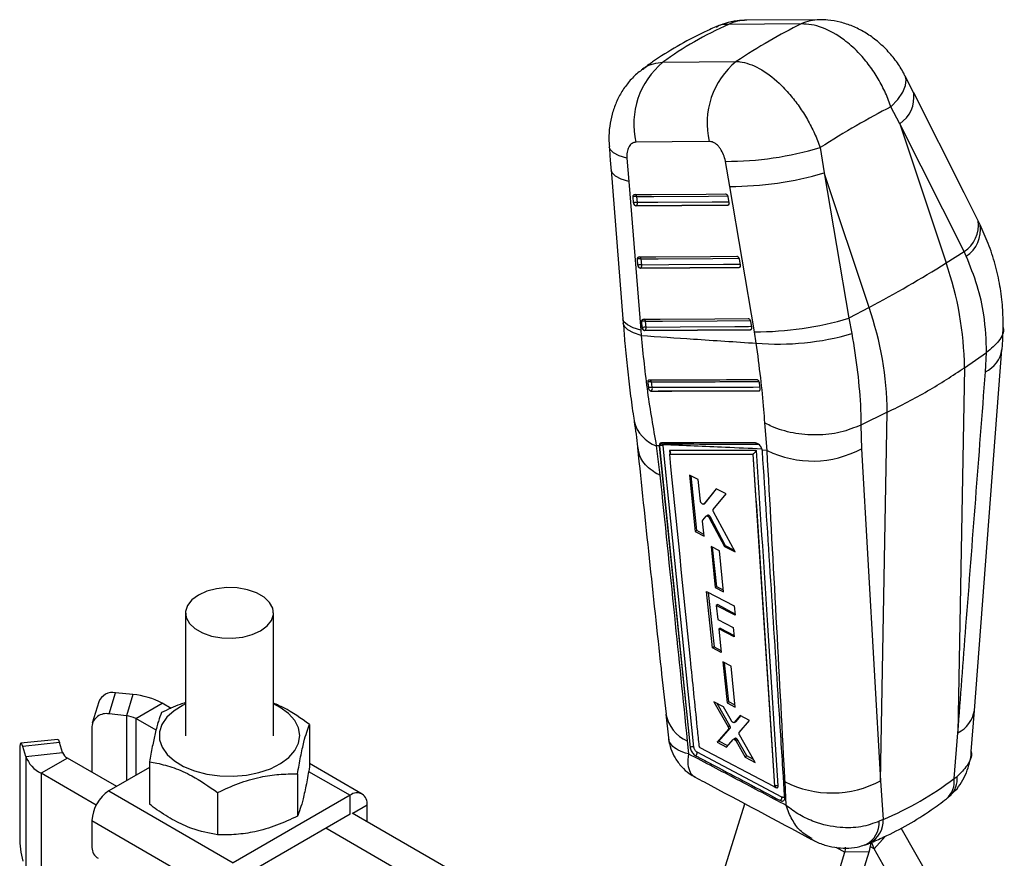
# Model space of a CAD drawing. Extents: x -800 to 11680, y 37 to 1082.
# Tile 16 of 17: x 386 to 498, y 236 to 332. Entities that reach past the tile are written whole.
import ezdxf

# ---------------------------------------------------------------- set-up
doc = ezdxf.new("R2010")
doc.units = 0
doc.layers.get('0').update_dxf_attribs({"linetype": 'CONTINUOUS'})

msp = doc.modelspace()

# ---------------------------------------------------------------- linework, layer by layer
at = {"color": 7, "linetype": 'CONTINUOUS'}
for p, q in [((476.670938, 331.536724), (468.397366, 331.484873)), ((487.36424, 323.208531), (486.383832, 325.152587)), ((485.778549, 319.70767), (484.764094, 321.624618)), ((485.778549, 319.70767), (491.066816, 303.873299)), ((493.117608, 305.163159), (485.778549, 319.70767)), ((476.731586, 316.992479), (477.16926, 314.119292)), ((454.7419, 315.782979), (454.95222, 313.137693)), ((466.435597, 312.580348), (465.946672, 315.425766)), ((452.932423, 314.445038), (454.280623, 297.530588)), ((477.16926, 314.119292), (479.994428, 297.582355)), ((482.284397, 298.803316), (477.16926, 314.119292)), ((454.95222, 313.137693), (456.303991, 296.221917)), ((469.263567, 296.045384), (466.435597, 312.580348)), ((455.504156, 310.71173), (455.455794, 311.40982)), ((455.514612, 310.641531), (455.504156, 310.71173)), ((466.212627, 310.427971), (455.763046, 310.358461)), ((455.763046, 310.358461), (455.79825, 310.378783)), ((455.929399, 310.729985), (455.881035, 311.428063)), ((466.247683, 310.448209), (466.212627, 310.427971)), ((466.223301, 311.419901), (466.34954, 310.722578)), ((466.34954, 310.722578), (466.354027, 310.692037)), ((491.066816, 303.873299), (493.117608, 305.163159)), ((493.348852, 304.647162), (493.117608, 305.163159)), ((455.995777, 303.619228), (455.947373, 304.317293)), ((456.006125, 303.549525), (455.995777, 303.619228)), ((456.421034, 303.637537), (456.372628, 304.335595)), ((467.505581, 304.334843), (467.631757, 303.637485)), ((467.631757, 303.637485), (467.636297, 303.606459)), ((467.494754, 303.342855), (456.254769, 303.265984)), ((456.254769, 303.265984), (456.289949, 303.286293)), ((467.529829, 303.363104), (467.494754, 303.342855)), ((482.284397, 298.803316), (479.994428, 297.582355)), ((454.276061, 297.531476), (454.320441, 296.98532)), ((456.487714, 296.52688), (456.439287, 297.224944)), ((456.912979, 296.54523), (456.86455, 297.243277)), ((468.787364, 297.249514), (468.913505, 296.552147)), ((479.994428, 297.582355), (480.330661, 295.835657)), ((456.303991, 296.221917), (456.349627, 295.628353)), ((456.497987, 296.45753), (456.487714, 296.52688)), ((468.776444, 296.257487), (456.746772, 296.17367)), ((456.746772, 296.17367), (456.781937, 296.193971)), ((468.811529, 296.277741), (468.776444, 296.257487)), ((468.913505, 296.552147), (468.918081, 296.520769)), ((469.460222, 294.745173), (469.263567, 296.045384)), ((493.152376, 291.963984), (495.65957, 293.692194)), ((494.278861, 252.992234), (497.413501, 294.017242)), ((495.533482, 291.488359), (495.662238, 293.693982)), ((495.662238, 293.693982), (495.65957, 293.692194)), ((493.152376, 291.963984), (492.400441, 250.45543)), ((469.822083, 290.227306), (469.814787, 290.269255)), ((469.902441, 289.556963), (469.822083, 290.227306)), ((457.195107, 289.654048), (457.210245, 289.586646)), ((457.487987, 289.305787), (457.498307, 289.311745)), ((469.791586, 289.347721), (469.777597, 289.339646)), ((484.369957, 286.894002), (481.373479, 285.445803)), ((483.610997, 244.997627), (484.369957, 286.894002)), ((470.691191, 282.54989), (470.438122, 285.690827)), ((481.373479, 285.445803), (481.372004, 285.445088)), ((481.372004, 285.445088), (481.439697, 282.754232)), ((458.421485, 283.079628), (458.084718, 283.093835)), ((458.084718, 283.093835), (458.498152, 279.722969)), ((458.421485, 283.079628), (458.423673, 283.05206)), ((458.423673, 283.05206), (458.429924, 283.055669)), ((458.423673, 283.05206), (461.932089, 248.768804)), ((458.451111, 283.246513), (458.429924, 283.055669)), ((458.429924, 283.055669), (461.933071, 248.769371)), ((458.851942, 283.08747), (458.860485, 283.194473)), ((462.360422, 248.799019), (458.851942, 283.08747)), ((470.691191, 282.54989), (470.143431, 282.573986)), ((470.154416, 282.48927), (470.143431, 282.573986)), ((470.157642, 282.439903), (470.154416, 282.48927)), ((481.439697, 282.754232), (483.610997, 244.997627)), ((469.070215, 282.12698), (469.076656, 282.131569)), ((469.070215, 282.12698), (471.528622, 244.381951)), ((462.863823, 279.235683), (461.863431, 279.743182)), ((461.863431, 279.743182), (462.523445, 273.329882)), ((462.697872, 273.430577), (462.045854, 279.650637)), ((463.116092, 276.771798), (462.863823, 279.235683)), ((464.903048, 278.19992), (463.494833, 276.458615)), ((463.633912, 276.538903), (464.940228, 278.18101)), ((466.043376, 277.619994), (464.903048, 278.19992)), ((464.563162, 275.834569), (466.043376, 277.619994)), ((463.494834, 276.458615), (463.469466, 276.441852)), ((463.471407, 276.438632), (463.611291, 276.519386)), ((463.633912, 276.538903), (463.494833, 276.458615)), ((463.610847, 276.520074), (463.633912, 276.538903)), ((463.520697, 272.820465), (463.348537, 274.501704)), ((463.373725, 274.611003), (463.775335, 275.080771)), ((463.935297, 275.17819), (463.79657, 275.098104)), ((464.136958, 275.11389), (464.002455, 275.036243)), ((464.108451, 274.90153), (465.860125, 271.623822)), ((464.241253, 274.978192), (464.108453, 274.901529)), ((465.97252, 271.688707), (464.241253, 274.978192)), ((467.042617, 271.018115), (464.58416, 275.58825)), ((462.697872, 273.430577), (462.523445, 273.329882)), ((463.502022, 273.002831), (462.697872, 273.430577)), ((462.523445, 273.329882), (463.520697, 272.820465)), ((465.271479, 271.148004), (464.319114, 271.635607)), ((464.319114, 271.635607), (464.794887, 266.969526)), ((464.95177, 267.060093), (464.480803, 271.552824)), ((465.744766, 266.480409), (465.271479, 271.148004)), ((465.97252, 271.688707), (465.860125, 271.623822)), ((465.860125, 271.623822), (467.042617, 271.018115)), ((466.96622, 271.160137), (465.97252, 271.688707)), ((464.95177, 267.060093), (464.794887, 266.969526)), ((464.794887, 266.969526), (465.744766, 266.480409)), ((465.727846, 266.647279), (464.95177, 267.060093)), ((463.80329, 266.515811), (466.943038, 264.896668)), ((464.462472, 260.101346), (463.80329, 266.515811)), ((464.000832, 266.413937), (464.651614, 260.210536)), ((465.071043, 265.017224), (464.906989, 264.922518)), ((464.906989, 264.922518), (465.070076, 263.324788)), ((467.051995, 263.814341), (464.906989, 264.922518)), ((465.071043, 265.017224), (467.036148, 263.971754)), ((466.943038, 264.896668), (467.051995, 263.814341)), ((404.521447, 264.076987), (404.522174, 250.11372)), ((414.522173, 250.114241), (414.521446, 264.077507)), ((465.070076, 263.324788), (466.833784, 262.411754)), ((465.350256, 262.355703), (465.179071, 262.256881)), ((465.179071, 262.256881), (465.451525, 259.587096)), ((466.941534, 261.343128), (465.179071, 262.256881)), ((465.350256, 262.355703), (466.923848, 261.518525)), ((466.833784, 262.411754), (466.941534, 261.343128)), ((464.651614, 260.210536), (464.462472, 260.101346)), ((465.451525, 259.587096), (464.462472, 260.101346)), ((464.651614, 260.210536), (465.430173, 259.796324)), ((466.601979, 258.023512), (465.657478, 258.515661)), ((465.657478, 258.515661), (466.132763, 253.849222)), ((466.325988, 253.960768), (465.859529, 258.410384)), ((467.073927, 253.355063), (466.601979, 258.023512)), ((395.825824, 252.582098), (396.563826, 254.99818)), ((398.532855, 254.797828), (396.563826, 254.99818)), ((398.532855, 254.797828), (397.794847, 252.381751)), ((394.651155, 253.949311), (393.913153, 251.533229)), ((398.861768, 252.061178), (401.866972, 253.796046)), ((402.86727, 253.218655), (401.866972, 253.796046)), ((465.716396, 253.404678), (464.636142, 253.972)), ((464.636142, 253.972), (466.255312, 251.106942)), ((466.457257, 251.223523), (465.021513, 253.76961)), ((466.642541, 251.786518), (465.716396, 253.404678)), ((466.325988, 253.960768), (466.132763, 253.849222)), ((466.132763, 253.849222), (467.073927, 253.355063)), ((467.05172, 253.574729), (466.325988, 253.960768)), ((397.794847, 252.381751), (395.825824, 252.582098)), ((459.183643, 252.566972), (459.475719, 249.87843)), ((467.644111, 252.391305), (466.960062, 251.618332)), ((467.155728, 251.731287), (467.70711, 252.358159)), ((468.701231, 251.83508), (467.644111, 252.391305)), ((493.922027, 248.317894), (494.27738, 252.994183)), ((393.85629, 251.149379), (393.856559, 245.970327)), ((401.157834, 250.735846), (398.861768, 252.061178)), ((418.620823, 251.383429), (418.621076, 246.562206)), ((465.200909, 249.499463), (466.483434, 250.96371)), ((466.457257, 251.223523), (466.255312, 251.106942)), ((466.483434, 250.96371), (466.280775, 250.846717)), ((466.960058, 251.618339), (466.939395, 251.607028)), ((466.941333, 251.603615), (467.137219, 251.716698)), ((467.155728, 251.731287), (466.960062, 251.618332)), ((467.518684, 250.463409), (468.701231, 251.83508)), ((466.280774, 250.846717), (464.98923, 249.377263)), ((469.316565, 247.082643), (467.545785, 250.202016)), ((491.968899, 245.2483), (492.400441, 250.45543)), ((389.978492, 249.679992), (385.793056, 249.253833)), ((390.180999, 249.32341), (385.995564, 248.897252)), ((386.342757, 247.760635), (385.995564, 248.897252)), ((390.528188, 248.186798), (390.180999, 249.32341)), ((461.603418, 249.516228), (461.752744, 248.057992)), ((462.979625, 248.888661), (462.976926, 248.905041)), ((471.441466, 244.329517), (463.086178, 248.743599)), ((465.200909, 249.499463), (464.98923, 249.377263)), ((464.98923, 249.377263), (466.085437, 248.796454)), ((466.222601, 248.955994), (465.200909, 249.499463)), ((466.085437, 248.796454), (466.838738, 249.672634)), ((467.062669, 249.806754), (466.859139, 249.689259)), ((467.243197, 249.760741), (467.040177, 249.64354)), ((467.361473, 249.620131), (467.158477, 249.502943)), ((467.158477, 249.502943), (468.177908, 247.6869)), ((468.384367, 247.806086), (467.361473, 249.620131)), ((385.648354, 248.401074), (385.648865, 238.602289)), ((386.342757, 247.760635), (390.528188, 248.186798)), ((386.342757, 247.760635), (386.343437, 234.69559)), ((472.384466, 243.127055), (462.745834, 248.232102)), ((468.384367, 247.806086), (468.177908, 247.6869)), ((468.177908, 247.6869), (469.316565, 247.082643)), ((469.131492, 247.408667), (468.384367, 247.806086)), ((391.083594, 247.570934), (388.07839, 245.836066)), ((396.688108, 244.335904), (391.083594, 247.570934)), ((400.423643, 246.492385), (395.804641, 243.825892)), ((400.423608, 247.133234), (400.423861, 242.312009)), ((424.615265, 243.473178), (418.621056, 246.933146)), ((394.344009, 242.219435), (388.07839, 245.836066)), ((388.07839, 245.836066), (388.079069, 232.771021)), ((417.25923, 245.772454), (417.259483, 240.951229)), ((491.968899, 245.2483), (492.318709, 245.48936)), ((471.505125, 244.323752), (471.517594, 244.330949)), ((471.530106, 244.382808), (471.528622, 244.381951)), ((471.530104, 244.382809), (471.530141, 244.383222)), ((472.863879, 242.199269), (472.726606, 244.880559)), ((483.610997, 244.997627), (483.901552, 240.595988)), ((395.804641, 243.825892), (409.946773, 235.662792)), ((408.160623, 243.647355), (408.160876, 238.826132)), ((423.240381, 243.337028), (409.946773, 235.662792)), ((423.240496, 241.173128), (423.240381, 243.337028)), ((425.18514, 240.336369), (425.185045, 242.214032)), ((464.033562, 229.069922), (468.150085, 242.379173)), ((423.240496, 241.173128), (409.946889, 233.498891)), ((463.926504, 217.97414), (423.487984, 241.315999)), ((393.860213, 240.457776), (408.002351, 232.294673)), ((393.860213, 240.457776), (393.860371, 237.395656)), ((483.901552, 240.595988), (483.457856, 240.379484)), ((463.50679, 214.746881), (420.48278, 239.581132)), ((490.433082, 231.76639), (485.94867, 239.613793)), ((475.253257, 223.003264), (479.53712, 236.853553)), ((478.003683, 223.042569), (482.287546, 236.892855)), ((482.287546, 236.892855), (479.53712, 236.853553)), ((487.764987, 228.67765), (482.876202, 237.232679))]:
    msp.add_line(p, q, dxfattribs=at)
at = {"color": 8, "linetype": 'CONTINUOUS'}
for p, q in [((459.572713, 282.556775), (459.613646, 282.152535)), ((397.794847, 252.381751), (397.795237, 244.975036)), ((398.861768, 252.061178), (398.862105, 245.590926)), ((418.528242, 246.056961), (423.240381, 243.337028)), ((471.501069, 244.323797), (471.677885, 244.23026)), ((425.185045, 242.214032), (423.558716, 241.275172)), ((484.114983, 238.666765), (482.876202, 237.232679)), ((478.491674, 237.41884), (479.53712, 236.853553)), ((482.876202, 237.232679), (482.443349, 237.46673))]:
    msp.add_line(p, q, dxfattribs=at)
at = {"color": 7, "linetype": 'CONTINUOUS', "flags": 128}
for points in [[(474.563024, 331.054094), (470.392972, 331.028023), (466.289681, 331.002362)], [(458.834408, 326.6976), (462.971618, 326.746736), (467.17964, 326.79663)], [(494.705415, 308.664433), (493.095031, 311.855677), (487.366734, 323.208511)], [(464.105388, 317.684665), (459.90043, 317.641722), (455.766238, 317.599448)], [(455.599594, 311.651522), (455.987198, 311.654087), (457.537613, 311.664359), (463.739167, 311.705385), (465.970941, 311.720112)], [(455.79825, 310.378783), (461.001863, 310.413385), (466.247683, 310.448209)], [(456.091205, 304.558998), (456.478946, 304.561642), (458.029905, 304.572231), (464.23365, 304.614509), (467.253166, 304.635051)], [(456.289949, 303.286293), (461.888825, 303.324586), (467.529829, 303.363104)], [(456.583142, 297.466656), (456.970974, 297.469353), (458.5223, 297.480156), (464.727528, 297.523286), (468.53491, 297.549721)], [(456.781937, 296.193971), (462.775695, 296.235739), (468.811529, 296.277741)], [(409.835049, 261.196677), (411.02016, 261.323744), (412.118168, 261.610838), (413.065267, 262.041267), (413.806408, 262.590022), (414.298527, 263.225207), (414.513016, 263.909913), (414.437418, 264.604342), (414.076116, 265.268141), (413.450115, 265.862726), (412.595796, 266.353545), (411.562806, 266.712077), (410.411178, 266.91748), (409.207843, 266.957821), (408.022732, 266.830753), (406.924725, 266.543659), (405.977625, 266.11323), (405.236485, 265.564472), (404.744365, 264.929287), (404.529871, 264.244584), (404.605474, 263.550155), (404.966776, 262.886357), (405.592777, 262.291771), (406.447097, 261.800949), (407.480086, 261.44242), (408.631715, 261.237014), (409.835049, 261.196677)], [(403.215867, 252.955259), (402.398246, 252.214946), (401.838107, 251.398695), (401.55569, 250.536013), (401.561203, 249.658077), (401.854447, 248.796616), (402.424822, 247.98277), (403.251711, 247.245952), (404.305234, 246.612792), (405.54731, 246.106175), (406.933047, 245.744408), (408.412359, 245.540572), (409.931787, 245.502028), (411.436408, 245.630175), (412.871844, 245.920376), (414.186214, 246.362145), (415.332017, 246.939515), (416.267832, 247.63162), (416.959841, 248.413445), (417.383037, 249.256728), (417.522119, 250.130997), (417.372061, 251.004651), (416.938289, 251.846113), (416.236482, 252.62497), (415.291994, 253.313077), (414.521987, 253.719185)], [(404.521982, 253.718667), (404.261406, 253.592886), (403.215867, 252.955259)], [(385.995564, 248.897252), (385.927811, 249.08768), (385.862665, 249.208031), (385.802632, 249.253676), (385.750016, 249.222865), (385.706836, 249.116782), (385.674758, 248.9395), (385.655011, 248.697835), (385.648354, 248.401074)], [(389.978492, 249.679992), (389.988062, 249.679839), (390.0481, 249.634189), (390.113247, 249.513839), (390.180999, 249.32341)], [(461.932116, 248.76855), (461.934087, 248.752922), (461.936057, 248.737293)]]:
    msp.add_lwpolyline(points, dxfattribs=at)
at = {"color": 8, "linetype": 'CONTINUOUS', "flags": 128}
for points in [[(484.764094, 321.624618), (485.553743, 322.474832), (486.119921, 323.290739), (486.442906, 324.043916), (486.51145, 324.708122), (486.3843, 325.153657)], [(454.7419, 315.782979), (453.86874, 316.0574), (453.227998, 316.387879), (452.841105, 316.76339), (452.722708, 317.095175)], [(454.95222, 313.137693), (454.082821, 313.408616), (453.443348, 313.735185), (453.054976, 314.106599), (452.932328, 314.44589)], [(455.881035, 311.428063), (456.268646, 311.430648), (457.819089, 311.440959), (464.02075, 311.482164), (466.200577, 311.496629)], [(466.335639, 310.799359), (465.991182, 310.797066), (464.440731, 310.786751), (458.238823, 310.745404), (455.929399, 310.729985)], [(466.287922, 310.455228), (466.280698, 310.452815), (466.247683, 310.448209)], [(456.372628, 304.335595), (456.760374, 304.338245), (458.311349, 304.348862), (464.515165, 304.391258), (467.482862, 304.411511)], [(467.617875, 303.714218), (467.273147, 303.71185), (465.72218, 303.70125), (459.518223, 303.658773), (456.421034, 303.637537)], [(467.569897, 303.370051), (467.562807, 303.367707), (467.529829, 303.363104)], [(456.303991, 296.221917), (455.43342, 296.492809), (454.792906, 296.819481), (454.403675, 297.191128), (454.280417, 297.531402)], [(456.349627, 295.628353), (455.478895, 295.91139), (454.83773, 296.249703), (454.447338, 296.632092), (454.321704, 296.994815)], [(456.86455, 297.243277), (457.252386, 297.24599), (458.803724, 297.256805), (465.009002, 297.30002), (468.764648, 297.326147)], [(468.899635, 296.628832), (468.554723, 296.62643), (467.0034, 296.615624), (460.798039, 296.572349), (456.912979, 296.54523)], [(468.851483, 296.284645), (468.844482, 296.282335), (468.811529, 296.277741)]]:
    msp.add_lwpolyline(points, dxfattribs=at)
at = {"color": 8, "linetype": 'CONTINUOUS'}
for centre, radius, start, end in [((468.437481, 326.464854), 5.020162, 90.43683387, 115.33023688), ((476.710878, 326.517554), 5.01931, 90.46445147, 115.33551792), ((483.814264, 322.709535), 3.587424, 303.19892734, 7.98441102), ((455.610337, 311.394914), 0.27272, 6.98171179, 72.26218934), ((466.10681, 310.67632), 0.268104, 301.69797078, 334.91059999), ((491.152632, 308.165149), 3.587906, 303.20706559, 7.98936715), ((491.349345, 307.669851), 3.62418, 303.48461426, 8.48850006), ((456.10193, 304.302405), 0.272725, 6.99008565, 72.26240112), ((467.38895, 303.591168), 0.268068, 301.7042425, 335.03465873), ((456.592446, 297.209442), 0.274199, 7.08812438, 70.94997388), ((468.672724, 296.5034), 0.264932, 301.59610939, 332.46275785), ((494.102063, 294.511269), 3.344689, 295.33864435, 351.65538282), ((457.267036, 290.289701), 0.273784, 13.45329462, 66.09846062), ((469.645806, 289.582064), 0.275985, 301.88491364, 339.07596118), ((459.326059, 286.748245), 3.859487, 193.09985705, 251.23824588), ((458.742601, 283.189937), 0.27092, 22.00824413, 56.52133975), ((463.239396, 253.300282), 4.122558, 190.21262668, 246.61948794), ((490.96509, 253.481157), 3.348919, 295.37883176, 351.63853789), ((489.6163, 245.217994), 2.716, 313.84205904, 5.7342194), ((489.358645, 244.905004), 2.632732, 311.47589597, 7.49244388), ((480.57837, 240.270044), 2.881565, 297.99143766, 2.17657163), ((480.980642, 240.468248), 2.923703, 297.81481557, 2.50412789)]:
    msp.add_arc(centre, radius, start, end, dxfattribs=at)
at = {"color": 7, "linetype": 'CONTINUOUS'}
for centre, radius, start, end in [((464.600656, 319.686633), 9.077625, 129.43596558, 193.29273116), ((472.93597, 319.779936), 9.075756, 129.36464748, 193.34797835), ((465.975725, 353.129623), 37.703868, 269.95584958, 286.57511314), ((466.537702, 350.069667), 37.489459, 269.8439519, 286.47446208), ((455.704793, 310.570992), 0.875005, 78.38006068, 106.53306208), ((455.753177, 309.872894), 0.875019, 78.38165379, 106.53431698), ((455.874528, 310.745596), 0.374659, 196.12650396, 258.25281409), ((455.604851, 310.651092), 0.333999, 305.38313635, 13.66273576), ((456.196507, 303.478224), 0.875274, 78.39176779, 106.53704366), ((456.244925, 302.780154), 0.875282, 78.39276533, 106.53787142), ((456.096483, 303.558577), 0.334017, 305.39494575, 13.67372964), ((415.615937, 424.430603), 142.221302, 297.95420156, 302.04042191), ((455.40004, 291.49006), 37.755311, 0.7192245, 19.14661984), ((456.366362, 303.653314), 0.374891, 196.07237053, 258.23911212), ((446.617621, 286.420078), 37.755311, 0.7192245, 19.14661984), ((456.688469, 296.38624), 0.874938, 78.38998298, 106.546916), ((469.363473, 333.576832), 37.531581, 269.84748359, 286.45448699), ((456.736928, 295.688273), 0.874853, 78.39079794, 106.55067993), ((456.858426, 296.561116), 0.375028, 196.03396012, 258.23166053), ((456.588413, 296.46624), 0.334039, 305.40437111, 13.67819431), ((471.935579, 324.795666), 30.152272, 265.29099194, 286.16609879), ((457.380134, 289.70745), 0.66386, 76.65995484, 114.34262219), ((457.473327, 289.066068), 0.650482, 76.82137188, 115.3226175), ((457.577732, 289.683349), 0.379997, 194.74298073, 257.93552001), ((457.300103, 289.588247), 0.340204, 305.63399528, 19.07355632), ((458.670678, 282.676825), 0.448871, 66.18274131, 122.43593346), ((458.618917, 282.930367), 0.357921, 47.55198623, 117.95877611), ((475.866848, 293.098335), 11.749771, 243.86484743, 298.31340944), ((396.229652, 253.3392), 1.692302, 78.6111098, 158.86780504), ((397.817908, 246.369185), 8.458911, 61.40114118, 85.1515802), ((395.476599, 250.99207), 1.627927, 77.61255804, 174.45476032), ((397.56604, 249.684507), 2.706931, 61.40139246, 85.15121324), ((389.68304, 249.028093), 3.572666, 200.77907214, 243.31105933), ((391.597092, 248.592396), 1.14327, 200.77938052, 243.31091029), ((471.526822, 244.227375), 0.151091, 1.09395168, 57.85669539), ((478.057231, 255.312282), 11.714795, 242.93290568, 298.29955369), ((398.081862, 240.265921), 4.226007, 122.60599832, 177.39794484), ((423.999482, 242.406284), 1.20105, 350.78904221, 129.20020704), ((396.893564, 238.605591), 11.2447, 180.01682609, 194.27873582), ((474.562069, 239.298664), 8.09141, 342.70276689, 350.44581349), ((485.679628, 238.807553), 3.215498, 195.45889125, 209.32587258), ((395.395584, 237.46557), 1.536804, 182.60747032, 237.39656588), ((477.750055, 237.428053), 1.877139, 342.17860928, 0.73043049)]:
    msp.add_arc(centre, radius, start, end, dxfattribs=at)
for centre, major_axis, ratio, start_param, end_param in [((516.825281, 264.186168), (63.809617, -57.252516), 0.6598485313, 2.8551455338, 3.0032619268), ((454.315139, 263.78737), (44.606812, 69.03511), 0.4156365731, 0.6074803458, 0.7541844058), ((454.315139, 263.78737), (53.721218, 60.560352), 0.3105224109, 0.6696058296, 0.8292670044), ((464.08792, 274.943783), (-0.158697, 0.231415), 0.5316268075, 4.502952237, 5.1251342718), ((467.215102, 249.571843), (-0.159334, 0.232343), 0.5316268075, 4.5593057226, 5.2320294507), ((438.644495, 323.148725), (-50.820816, 79.652414), 0.6153483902, 3.033879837, 3.1941262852)]:
    msp.add_ellipse(centre, major_axis=major_axis, ratio=ratio, start_param=start_param, end_param=end_param, dxfattribs=at)
for points, knots in [([(464.843146, 330.720535), (464.371887, 330.509034), (462.868779, 329.834438), (460.44845, 328.531032), (458.165552, 327.108732), (456.904261, 326.186448), (456.528799, 325.911901)], [0, 0, 0, 0, 0.1590008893, 0.5071423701, 0.853285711, 1, 1, 1, 1]), ([(468.398818, 331.466161), (468.028645, 331.457476), (467.190512, 331.43781), (465.98997, 331.186622), (465.209706, 330.861073), (464.86289, 330.716371)], [0, 0, 0, 0, 0.3052817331, 0.6912080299, 1, 1, 1, 1]), ([(484.764094, 321.624618), (484.752889, 321.659407), (484.561674, 322.253081), (484.104787, 323.404821), (483.250482, 325.015516), (482.224982, 326.512112), (480.968304, 327.972399), (479.219763, 329.522174), (477.379208, 330.546825), (475.73071, 331.017622), (474.952253, 331.041937), (474.563024, 331.054094)], [0, 0, 0, 0, 0.0069174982, 0.1180445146, 0.2291701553, 0.3391508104, 0.449130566, 0.5879929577, 0.7929328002, 0.8964662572, 1, 1, 1, 1]), ([(486.371478, 325.141683), (486.326413, 325.242395), (486.068308, 325.819215), (485.399067, 326.811982), (484.353338, 328.096345), (483.128515, 329.21754), (481.805895, 330.132281), (480.442062, 330.819647), (479.033986, 331.279293), (477.770853, 331.521116), (476.982116, 331.51423), (476.673806, 331.511538)], [0, 0, 0, 0, 0.0271712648, 0.155621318, 0.2906976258, 0.4307173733, 0.5592997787, 0.6846048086, 0.806053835, 0.9241882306, 1, 1, 1, 1]), ([(467.17964, 326.79663), (467.310072, 326.788091), (467.78318, 326.757121), (468.653944, 326.538344), (470.160363, 325.863545), (471.762288, 324.673067), (473.270821, 323.083577), (474.35104, 321.679659), (475.29423, 320.188478), (476.114476, 318.608291), (476.525883, 317.531084), (476.731586, 316.992479)], [0, 0, 0, 0, 0.0397794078, 0.1442884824, 0.2487972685, 0.4532801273, 0.5694190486, 0.6764345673, 0.7834508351, 0.8917253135, 1, 1, 1, 1]), ([(456.544037, 325.895444), (456.35951, 325.767189), (455.791652, 325.3725), (454.985928, 324.521491), (454.148677, 323.392259), (453.498329, 322.142066), (453.029786, 320.816816), (452.752822, 319.410141), (452.650185, 318.159143), (452.721618, 317.380942), (452.747531, 317.098644)], [0, 0, 0, 0, 0.0670779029, 0.2064236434, 0.3478875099, 0.4870214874, 0.6268926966, 0.7675485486, 0.9156763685, 1, 1, 1, 1]), ([(452.722906, 317.097235), (452.771192, 316.478505), (452.840173, 315.594592), (452.912014, 314.710065), (452.933567, 314.444698)], [0, 0, 0, 0, 0.69999043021, 1, 1, 1, 1]), ([(455.766238, 317.599448), (455.615334, 317.577594), (455.463731, 317.555638), (455.202916, 317.395848), (455.007631, 317.19398), (454.796799, 316.722269), (454.718879, 316.245421), (454.736627, 315.888908), (454.7419, 315.782979)], [0, 0, 0, 0, 0.2351555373, 0.2362463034, 0.4723307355, 0.6352436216, 0.891620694, 1, 1, 1, 1]), ([(465.946672, 315.425766), (465.945623, 315.431787), (465.901423, 315.685617), (465.757022, 316.193251), (465.454181, 316.765001), (465.091871, 317.222889), (464.68576, 317.556645), (464.322819, 317.680122), (464.135479, 317.684037), (464.105388, 317.684665)], [0, 0, 0, 0, 0.0052138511, 0.219784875, 0.4346523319, 0.5507192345, 0.7539121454, 0.9604733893, 1, 1, 1, 1]), ([(455.455794, 311.40982), (455.455335, 311.419306), (455.453311, 311.461122), (455.46255, 311.530883), (455.495915, 311.601738), (455.54399, 311.644183), (455.582408, 311.649254), (455.599594, 311.651522)], [0, 0, 0, 0, 0.07150986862, 0.31523386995, 0.55896056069, 0.80270869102, 1, 1, 1, 1]), ([(465.970941, 311.720112), (465.975168, 311.720012), (466.001203, 311.719396), (466.051918, 311.702088), (466.118313, 311.647969), (466.174375, 311.568502), (466.208632, 311.48782), (466.219543, 311.437301), (466.223301, 311.419901)], [0, 0, 0, 0, 0.0410713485, 0.2529666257, 0.4648643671, 0.6767645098, 0.8886682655, 1, 1, 1, 1]), ([(455.763046, 310.358461), (455.740899, 310.36156), (455.696609, 310.367757), (455.629399, 310.417836), (455.57115, 310.492056), (455.53303, 310.571577), (455.519448, 310.623162), (455.514612, 310.641531)], [0, 0, 0, 0, 0.2178045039, 0.4355616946, 0.6547101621, 0.8770512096, 1, 1, 1, 1]), ([(466.354027, 310.692037), (466.355591, 310.6586), (466.358719, 310.591715), (466.333706, 310.507985), (466.289731, 310.449831), (466.244905, 310.429496), (466.217994, 310.428225), (466.212627, 310.427971)], [0, 0, 0, 0, 0.23746036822, 0.47499595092, 0.71043948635, 0.94225145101, 1, 1, 1, 1]), ([(494.931268, 308.208061), (494.879998, 308.314845), (494.80657, 308.467779), (494.726004, 308.619755), (494.701691, 308.665616)], [0, 0, 0, 0, 0.6982318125, 1, 1, 1, 1]), ([(497.542011, 296.547758), (497.538941, 297.306446), (497.532605, 298.872561), (497.219686, 301.265139), (496.669568, 303.698441), (495.918791, 306.026567), (495.238379, 307.49806), (494.917413, 308.192199)], [0, 0, 0, 0, 0.192682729, 0.397743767, 0.604909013, 0.8136262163, 1, 1, 1, 1]), ([(455.947373, 304.317293), (455.946908, 304.326948), (455.944889, 304.368929), (455.954251, 304.438784), (455.987729, 304.509516), (456.035809, 304.551721), (456.074127, 304.556754), (456.091205, 304.558998)], [0, 0, 0, 0, 0.0727949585, 0.3165270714, 0.5602675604, 0.8040190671, 1, 1, 1, 1]), ([(467.253166, 304.635051), (467.257506, 304.634944), (467.28367, 304.634296), (467.334515, 304.616839), (467.400897, 304.562589), (467.456899, 304.483023), (467.491011, 304.402447), (467.501865, 304.352086), (467.505581, 304.334843)], [0, 0, 0, 0, 0.04213341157, 0.25401845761, 0.4659033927, 0.67778986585, 0.88968411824, 1, 1, 1, 1]), ([(467.636297, 303.606459), (467.637816, 303.573028), (467.640857, 303.50616), (467.615708, 303.422526), (467.571621, 303.364497), (467.526822, 303.344363), (467.500013, 303.343102), (467.494754, 303.342855)], [0, 0, 0, 0, 0.2377752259, 0.475593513, 0.711311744, 0.9433716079, 1, 1, 1, 1]), ([(495.65957, 293.692194), (495.611655, 295.109836), (495.527397, 297.602747), (494.672941, 301.315631), (493.792858, 303.530001), (493.348852, 304.647162)], [0, 0, 0, 0, 0.3951354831, 0.6948427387, 1, 1, 1, 1]), ([(456.254769, 303.265984), (456.232615, 303.269079), (456.188311, 303.275268), (456.121077, 303.325333), (456.062807, 303.39954), (456.024591, 303.479216), (456.010995, 303.530981), (456.006125, 303.549525)], [0, 0, 0, 0, 0.217555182, 0.4350649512, 0.6539539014, 0.8760307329, 1, 1, 1, 1]), ([(454.327689, 296.99443), (454.384605, 296.237552), (454.516778, 294.479873), (454.785828, 291.824513), (455.116994, 289.048596), (455.381569, 287.065528), (455.542543, 286.049357), (455.570396, 285.873531)], [0, 0, 0, 0, 0.1914211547, 0.4445324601, 0.6952734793, 0.9472738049, 1, 1, 1, 1]), ([(456.439287, 297.224944), (456.438818, 297.234715), (456.436802, 297.276809), (456.44625, 297.346731), (456.479796, 297.417386), (456.527889, 297.459422), (456.566137, 297.464429), (456.583142, 297.466656)], [0, 0, 0, 0, 0.0736732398, 0.3174068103, 0.5611745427, 0.8049091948, 1, 1, 1, 1]), ([(468.53491, 297.549721), (468.539327, 297.549609), (468.565575, 297.548939), (468.616516, 297.531374), (468.682887, 297.477029), (468.738847, 297.397396), (468.772864, 297.316898), (468.783677, 297.266647), (468.787364, 297.249514)], [0, 0, 0, 0, 0.0428658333, 0.2547434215, 0.466623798, 0.6785048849, 0.890384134, 1, 1, 1, 1]), ([(456.746772, 296.17367), (456.724612, 296.17676), (456.680298, 296.18294), (456.613052, 296.233018), (456.554765, 296.307197), (456.516485, 296.386981), (456.502881, 296.438867), (456.497987, 296.45753)], [0, 0, 0, 0, 0.2173882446, 0.4347316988, 0.6534371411, 0.8753382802, 1, 1, 1, 1]), ([(468.918081, 296.520769), (468.919571, 296.487346), (468.922552, 296.420494), (468.897306, 296.336933), (468.853148, 296.278988), (468.808371, 296.258963), (468.781628, 296.257726), (468.776444, 296.257487)], [0, 0, 0, 0, 0.2379608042, 0.475956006, 0.7118994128, 0.9441520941, 1, 1, 1, 1]), ([(480.330661, 295.835657), (480.562137, 294.365451), (481.031363, 291.385184), (481.321928, 287.946638), (481.361243, 286.039385), (481.373479, 285.445803)], [0, 0, 0, 0, 0.40141178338, 0.81370530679, 1, 1, 1, 1]), ([(497.542981, 296.547828), (497.547415, 296.531195), (497.688131, 296.003361), (497.154845, 294.942351), (496.159774, 294.110105), (495.662238, 293.693982)], [0, 0, 0, 0, 0.0160085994, 0.5080039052, 1, 1, 1, 1]), ([(497.422352, 294.022619), (497.425601, 294.059002), (497.500601, 294.8988), (497.525455, 295.716289), (497.549232, 296.498362)], [0, 0, 0, 0, 0.0433232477, 1, 1, 1, 1]), ([(456.349627, 295.628353), (458.336725, 295.492931), (462.707463, 295.195065), (467.077154, 294.903941), (469.460222, 294.745173)], [0, 0, 0, 0, 0.4546367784, 1, 1, 1, 1]), ([(456.349627, 295.628353), (456.571161, 293.448819), (457.019813, 289.034811), (457.726816, 285.090525), (458.084718, 283.093835)], [0, 0, 0, 0, 0.4937766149, 1, 1, 1, 1]), ([(470.438122, 285.690827), (470.402928, 286.187134), (470.287063, 287.821057), (469.977415, 290.812727), (469.633933, 293.424374), (469.460222, 294.745173)], [0, 0, 0, 0, 0.17738358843, 0.58397505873, 1, 1, 1, 1]), ([(484.369957, 286.894002), (485.929553, 287.68234), (489.048744, 289.259018), (491.784499, 291.062329), (493.152376, 291.963984)], [0, 0, 0, 0, 0.5000000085, 1, 1, 1, 1]), ([(492.400441, 250.45543), (492.706401, 254.490197), (493.743252, 268.163384), (494.793293, 281.844412), (495.533482, 291.488359)], [0, 0, 0, 0, 0.2950860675, 1, 1, 1, 1]), ([(457.231433, 290.533791), (457.211754, 290.530898), (457.171247, 290.524944), (457.127222, 290.477957), (457.102728, 290.406508), (457.102297, 290.345385), (457.106372, 290.313271), (457.106496, 290.31229)], [0, 0, 0, 0, 0.2376130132, 0.4891044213, 0.7405983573, 0.9920765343, 1, 1, 1, 1]), ([(457.106496, 290.31229), (457.130318, 290.130776), (457.159159, 289.911014), (457.189778, 289.692141), (457.195107, 289.654048)], [0, 0, 0, 0, 0.82595963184, 1, 1, 1, 1]), ([(469.539221, 290.576981), (469.412797, 290.576498), (468.771547, 290.57405), (466.071272, 290.563867), (462.094455, 290.549597), (458.634304, 290.53835), (457.231433, 290.533791)], [0, 0, 0, 0, 0.0307992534, 0.1562197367, 0.6579007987, 1, 1, 1, 1]), ([(457.621629, 289.69942), (457.608695, 289.792089), (457.578332, 290.009623), (457.549726, 290.228031), (457.533306, 290.353397)], [0, 0, 0, 0, 0.4260028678, 1, 1, 1, 1]), ([(469.814787, 290.269255), (469.80541, 290.301716), (469.786654, 290.366641), (469.733516, 290.456132), (469.669018, 290.526089), (469.600663, 290.569577), (469.558734, 290.57463), (469.539221, 290.576981)], [0, 0, 0, 0, 0.2053102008, 0.4106353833, 0.6159507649, 0.821271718, 1, 1, 1, 1]), ([(457.210245, 289.586646), (457.222196, 289.554689), (457.2461, 289.490775), (457.305579, 289.406148), (457.37426, 289.342774), (457.438013, 289.310163), (457.474096, 289.307003), (457.487987, 289.305787)], [0, 0, 0, 0, 0.2163487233, 0.4327035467, 0.6488927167, 0.8648356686, 1, 1, 1, 1]), ([(457.487987, 289.305787), (458.544333, 289.308394), (460.657027, 289.313608), (464.753041, 289.324587), (467.793965, 289.333701), (469.777597, 289.339646)], [0, 0, 0, 0, 0.2579883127, 0.5159767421, 1, 1, 1, 1]), ([(457.498307, 289.311745), (459.611775, 289.31741), (463.707827, 289.32839), (467.807331, 289.341416), (469.791586, 289.347721)], [0, 0, 0, 0, 0.5159766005, 1, 1, 1, 1]), ([(469.777597, 289.339646), (469.798354, 289.34286), (469.839865, 289.349287), (469.882979, 289.398717), (469.906787, 289.469342), (469.903858, 289.528393), (469.902441, 289.556963)], [0, 0, 0, 0, 0.2538784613, 0.5077270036, 0.7618257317, 1, 1, 1, 1]), ([(455.564236, 285.857057), (455.71266, 284.874343), (455.865554, 283.862023), (455.934418, 282.910395), (455.936432, 282.882563)], [0, 0, 0, 0, 0.9707537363, 1, 1, 1, 1]), ([(481.372004, 285.445088), (480.614769, 285.137679), (479.100299, 284.52286), (476.338469, 284.229055), (473.599127, 284.454365), (471.68024, 285.046913), (470.721393, 285.527657), (470.471488, 285.671607), (470.438122, 285.690827)], [0, 0, 0, 0, 0.2280471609, 0.4560942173, 0.6841461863, 0.9122061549, 0.9882780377, 1, 1, 1, 1]), ([(455.945274, 282.861648), (456.826387, 274.483405), (457.889312, 264.376359), (458.997398, 254.294038), (459.186936, 252.569465)], [0, 0, 0, 0, 0.82895079, 1, 1, 1, 1]), ([(458.498152, 279.722969), (458.449408, 279.74811), (458.126696, 279.914555), (457.238252, 280.479136), (456.22204, 281.500161), (456.083763, 282.473518), (456.023846, 282.895288)], [0, 0, 0, 0, 0.0328679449, 0.2176026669, 0.6609759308, 1, 1, 1, 1]), ([(458.672391, 283.410723), (458.625259, 283.403929), (458.530996, 283.390341), (458.444087, 283.283432), (458.418423, 283.167295), (458.421011, 283.093213), (458.421485, 283.079628)], [0, 0, 0, 0, 0.3099341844, 0.6198585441, 0.9302922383, 1, 1, 1, 1]), ([(469.372673, 283.399468), (467.588503, 283.400856), (464.020161, 283.403632), (460.454981, 283.40836), (458.672391, 283.410723)], [0, 0, 0, 0, 0.49999994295, 1, 1, 1, 1]), ([(458.860485, 283.194473), (458.863018, 283.201362), (458.875208, 283.234517), (458.91327, 283.279941), (458.96693, 283.28762), (458.993779, 283.291462)], [0, 0, 0, 0, 0.1158589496, 0.5576114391, 1, 1, 1, 1]), ([(458.993779, 283.291462), (460.77611, 283.288081), (464.340774, 283.28132), (467.908585, 283.276531), (469.692491, 283.274137)], [0, 0, 0, 0, 0.4999997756, 1, 1, 1, 1]), ([(469.473882, 282.539945), (467.791041, 282.542471), (464.489672, 282.547427), (461.190275, 282.553699), (459.572713, 282.556775)], [0, 0, 0, 0, 0.5097399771, 1, 1, 1, 1]), ([(459.572713, 282.556775), (459.573521, 282.555866), (459.578881, 282.549835), (459.610528, 282.512356), (459.654265, 282.44182), (459.682732, 282.344314), (459.680938, 282.259072), (459.655212, 282.188911), (459.620483, 282.157362), (459.604235, 282.142603)], [0, 0, 0, 0, 0.0070966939, 0.0471036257, 0.2872234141, 0.4949042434, 0.6762653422, 0.8485473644, 1, 1, 1, 1]), ([(469.076656, 282.131569), (469.09116, 282.142653), (469.124003, 282.167753), (469.188774, 282.224763), (469.281469, 282.314361), (469.385138, 282.427127), (469.446762, 282.503359), (469.473461, 282.539377), (469.473882, 282.539945)], [0, 0, 0, 0, 0.08421019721, 0.19069001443, 0.3587668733, 0.66283651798, 0.99468627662, 1, 1, 1, 1]), ([(470.088129, 282.75686), (470.084658, 282.765172), (470.051886, 282.843659), (469.96835, 282.99323), (469.81388, 283.179809), (469.639859, 283.319398), (469.48695, 283.389983), (469.403905, 283.396876), (469.372673, 283.399468)], [0, 0, 0, 0, 0.0251736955, 0.2376765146, 0.4499197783, 0.661600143, 0.8727316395, 1, 1, 1, 1]), ([(471.958054, 244.401223), (471.552414, 250.688827), (470.73199, 263.405778), (469.896356, 276.114671), (469.473882, 282.539945)], [0, 0, 0, 0, 0.4944269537, 1, 1, 1, 1]), ([(470.143431, 282.573986), (470.137412, 282.601691), (470.124457, 282.661325), (470.100797, 282.723545), (470.088129, 282.75686)], [0, 0, 0, 0, 0.464580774, 1, 1, 1, 1]), ([(472.694764, 243.046004), (472.684773, 243.204426), (472.634817, 243.996536), (472.424588, 247.323168), (471.599286, 260.301275), (470.79602, 272.636653), (470.157642, 282.439903)], [0, 0, 0, 0, 0.01205629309, 0.06028112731, 0.25318073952, 1, 1, 1, 1]), ([(472.726606, 244.880559), (472.693612, 245.518799), (472.04472, 258.07105), (471.350301, 270.629754), (470.691191, 282.54989)], [0, 0, 0, 0, 0.0508467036, 1, 1, 1, 1]), ([(459.604235, 282.142603), (459.671233, 282.142476), (460.247716, 282.141384), (462.862377, 282.136529), (465.95069, 282.131457), (468.53019, 282.127755), (469.070215, 282.12698)], [0, 0, 0, 0, 0.0212419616, 0.1827760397, 0.8289120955, 1, 1, 1, 1]), ([(462.976926, 248.905041), (462.967347, 248.998363), (462.892017, 249.732255), (462.554076, 253.028738), (461.433496, 264.009341), (460.389449, 274.35887), (459.604235, 282.142603)], [0, 0, 0, 0, 0.0084307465, 0.0663001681, 0.2977777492, 1, 1, 1, 1]), ([(469.076656, 282.131569), (469.076698, 282.130936), (469.491563, 275.834887), (470.315072, 263.255708), (471.125356, 250.669723), (471.530106, 244.382808)], [0, 0, 0, 0, 0.0000503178, 0.5005079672, 1, 1, 1, 1]), ([(458.498152, 279.722969), (459.046219, 274.404851), (460.085336, 264.32187), (461.116246, 254.267549), (461.603418, 249.516228)], [0, 0, 0, 0, 0.5274350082, 1, 1, 1, 1]), ([(463.283418, 276.486284), (463.261326, 276.506233), (463.217145, 276.546128), (463.163614, 276.625175), (463.127842, 276.703654), (463.11975, 276.750585), (463.116092, 276.771798)], [0, 0, 0, 0, 0.260961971, 0.5218885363, 0.7838917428, 1, 1, 1, 1]), ([(463.452475, 276.430618), (463.434023, 276.428348), (463.397194, 276.423818), (463.336109, 276.447912), (463.298522, 276.475285), (463.283418, 276.486284)], [0, 0, 0, 0, 0.3752315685, 0.7489514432, 1, 1, 1, 1]), ([(464.58416, 275.58825), (464.571326, 275.615703), (464.545659, 275.670609), (464.534128, 275.748411), (464.542212, 275.803447), (464.557678, 275.826422), (464.563162, 275.834569)], [0, 0, 0, 0, 0.2815150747, 0.5630188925, 0.8450447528, 1, 1, 1, 1]), ([(463.348537, 274.501704), (463.347973, 274.525512), (463.346922, 274.569921), (463.365231, 274.597985), (463.373725, 274.611003)], [0, 0, 0, 0, 0.5360944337, 1, 1, 1, 1]), ([(463.798556, 275.0947), (463.805129, 275.099458), (463.82562, 275.114289), (463.877347, 275.10987), (463.941724, 275.08489), (463.983404, 275.051504), (464.002455, 275.036243)], [0, 0, 0, 0, 0.1428162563, 0.4452008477, 0.7464025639, 1, 1, 1, 1]), ([(464.136958, 275.11389), (464.114693, 275.131956), (464.070163, 275.168089), (464.004782, 275.190882), (463.958693, 275.192525), (463.94109, 275.179169), (463.936711, 275.175846)], [0, 0, 0, 0, 0.3001006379, 0.6001982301, 0.9005536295, 1, 1, 1, 1]), ([(464.002455, 275.036243), (464.02446, 275.014552), (464.065024, 274.974565), (464.09482, 274.924456), (464.108453, 274.901529)], [0, 0, 0, 0, 0.5424585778, 1, 1, 1, 1]), ([(404.521977, 253.870292), (404.312399, 253.805806), (403.382642, 253.519727), (402.482466, 253.082714), (401.785201, 252.74421)], [0, 0, 0, 0, 0.2254120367, 1, 1, 1, 1]), ([(418.620823, 251.383429), (417.652641, 252.083676), (416.302208, 253.060388), (414.914718, 253.641647), (414.521978, 253.806176)], [0, 0, 0, 0, 0.7169423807, 1, 1, 1, 1]), ([(401.785201, 252.74421), (401.667015, 252.436271), (401.428081, 251.813715), (401.074091, 250.487405), (400.735708, 248.898575), (400.528275, 247.725265), (400.423608, 247.133234)], [0, 0, 0, 0, 0.2646050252, 0.534947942, 0.7653430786, 1, 1, 1, 1]), ([(417.25923, 245.772454), (417.377398, 246.438501), (417.616296, 247.78504), (417.970273, 249.376203), (418.308669, 250.576282), (418.516138, 251.112742), (418.620823, 251.383429)], [0, 0, 0, 0, 0.2646048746, 0.534947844, 0.7653432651, 1, 1, 1, 1]), ([(466.255311, 251.106942), (466.268866, 251.07945), (466.295973, 251.02447), (466.310652, 250.945235), (466.305331, 250.883546), (466.28814, 250.857763), (466.280775, 250.846717)], [0, 0, 0, 0, 0.266370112, 0.5327084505, 0.7997983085, 1, 1, 1, 1]), ([(466.483434, 250.96371), (466.492703, 250.978982), (466.511239, 251.009523), (466.51091, 251.080947), (466.492085, 251.155283), (466.467679, 251.203102), (466.457257, 251.223523)], [0, 0, 0, 0, 0.2667461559, 0.53345828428, 0.80076871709, 1, 1, 1, 1]), ([(466.776022, 251.636233), (466.753461, 251.654572), (466.708342, 251.691247), (466.665186, 251.748535), (466.645851, 251.780966), (466.642541, 251.786518)], [0, 0, 0, 0, 0.45321573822, 0.90638891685, 1, 1, 1, 1]), ([(466.915461, 251.593924), (466.896087, 251.593002), (466.85767, 251.591175), (466.806787, 251.615358), (466.780079, 251.63348), (466.776022, 251.636233)], [0, 0, 0, 0, 0.4631605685, 0.9184351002, 1, 1, 1, 1]), ([(467.135821, 251.719397), (467.140206, 251.720643), (467.148016, 251.722862), (467.153374, 251.728725), (467.155724, 251.731295)], [0, 0, 0, 0, 0.5615151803, 1, 1, 1, 1]), ([(459.487298, 249.882921), (459.488762, 249.831846), (459.501054, 249.403178), (459.732989, 248.610974), (460.208248, 247.531372), (460.924432, 246.579825), (461.714877, 245.850982), (462.284592, 245.538007), (462.518775, 245.409357)], [0, 0, 0, 0, 0.0272131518, 0.2283996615, 0.4326797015, 0.6544417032, 0.8579571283, 1, 1, 1, 1]), ([(467.545785, 250.202016), (467.532116, 250.229425), (467.504777, 250.28424), (467.489541, 250.363584), (467.494296, 250.425873), (467.511325, 250.452083), (467.518684, 250.463408)], [0, 0, 0, 0, 0.2655556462, 0.5310965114, 0.797381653, 1, 1, 1, 1]), ([(462.360398, 248.799249), (462.328964, 248.812139), (462.266097, 248.837921), (462.146072, 248.842369), (462.026344, 248.821028), (461.964178, 248.786436), (461.933096, 248.769141)], [0, 0, 0, 0, 0.2499997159, 0.4999999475, 0.7500007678, 1, 1, 1, 1]), ([(461.936057, 248.737293), (461.952733, 248.662657), (461.986085, 248.513389), (462.110414, 248.276005), (462.273235, 248.063554), (462.432341, 247.92012), (462.528297, 247.863942), (462.561008, 247.84479)], [0, 0, 0, 0, 0.2215840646, 0.4431535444, 0.664555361, 0.8856476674, 1, 1, 1, 1]), ([(462.745833, 248.232108), (462.718877, 248.248408), (462.652938, 248.288282), (462.550086, 248.388257), (462.453999, 248.52245), (462.384434, 248.66741), (462.368308, 248.755799), (462.360422, 248.799018)], [0, 0, 0, 0, 0.1483077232, 0.3627954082, 0.5777537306, 0.793533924, 1, 1, 1, 1]), ([(463.086177, 248.743611), (463.074899, 248.750893), (463.052344, 248.765459), (463.020836, 248.800453), (462.995742, 248.840357), (462.983842, 248.870761), (462.980198, 248.886228), (462.979625, 248.888661)], [0, 0, 0, 0, 0.2392532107, 0.4785116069, 0.7173953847, 0.9555324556, 1, 1, 1, 1]), ([(466.861125, 249.685843), (466.867779, 249.690614), (466.888162, 249.70523), (466.9394, 249.70005), (466.995184, 249.676953), (467.02888, 249.651929), (467.040177, 249.64354)], [0, 0, 0, 0, 0.1624986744, 0.497803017, 0.8316450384, 1, 1, 1, 1]), ([(467.040177, 249.64354), (467.062568, 249.623584), (467.10727, 249.583743), (467.141428, 249.529844), (467.158477, 249.502943)], [0, 0, 0, 0, 0.5009036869, 1, 1, 1, 1]), ([(467.243197, 249.760741), (467.220661, 249.776462), (467.175589, 249.807903), (467.112708, 249.821605), (467.075607, 249.817428), (467.062746, 249.806772), (467.062689, 249.806725)], [0, 0, 0, 0, 0.3326926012, 0.66537266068, 0.99850738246, 1, 1, 1, 1]), ([(461.752744, 248.057992), (463.596531, 247.088296), (467.302399, 245.13928), (471.003961, 243.182493), (472.863879, 242.199269)], [0, 0, 0, 0, 0.4975314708, 1, 1, 1, 1]), ([(462.561009, 247.844785), (462.686114, 247.77867), (463.389009, 247.407214), (466.60294, 245.7078), (469.688516, 244.071122), (472.197026, 242.740537)], [0, 0, 0, 0, 0.0389186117, 0.2186604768, 1, 1, 1, 1]), ([(462.561038, 247.844774), (462.569139, 247.850796), (462.591768, 247.86762), (462.627404, 247.902975), (462.665258, 247.951674), (462.697478, 248.00622), (462.722758, 248.064127), (462.739775, 248.12282), (462.748624, 248.180345), (462.746763, 248.214854), (462.745833, 248.232108)], [0, 0, 0, 0, 0.0737767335, 0.206097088, 0.3384111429, 0.470732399, 0.6030400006, 0.7353597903, 0.8676784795, 1, 1, 1, 1]), ([(491.480147, 243.280561), (491.69383, 243.468311), (492.206795, 243.919022), (492.840524, 244.813067), (493.395118, 245.881938), (493.745677, 247.037197), (493.913933, 247.854067), (493.91792, 248.285333), (493.918171, 248.312464)], [0, 0, 0, 0, 0.1479790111, 0.3552370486, 0.5676770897, 0.774515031, 0.9858149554, 1, 1, 1, 1]), ([(400.423608, 247.133234), (400.704375, 247.086614), (401.619806, 246.934612), (403.224881, 246.494596), (405.566223, 245.47194), (407.192282, 244.328368), (408.160623, 243.647355)], [0, 0, 0, 0, 0.1113113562, 0.3629258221, 0.6206138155, 1, 1, 1, 1]), ([(418.621076, 246.562206), (418.502908, 245.896158), (418.26401, 244.54962), (417.910037, 242.958457), (417.571629, 241.758381), (417.364166, 241.221919), (417.259483, 240.951229)], [0, 0, 0, 0, 0.264604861, 0.5349478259, 0.7653428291, 1, 1, 1, 1]), ([(408.160623, 243.647355), (408.950309, 244.010853), (410.546806, 244.745731), (412.912244, 245.43064), (415.173464, 245.764399), (416.55974, 245.769753), (417.25923, 245.772454)], [0, 0, 0, 0, 0.2646049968, 0.534947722, 0.7653430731, 1, 1, 1, 1]), ([(462.509434, 245.39335), (462.845547, 245.214334), (467.267327, 242.859266), (471.67667, 240.49726), (475.750846, 238.314797)], [0, 0, 0, 0, 0.07601301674, 1, 1, 1, 1]), ([(471.528622, 244.381951), (471.528252, 244.370779), (471.527506, 244.348257), (471.512706, 244.326068), (471.489352, 244.316131), (471.463877, 244.319005), (471.447225, 244.326812), (471.441466, 244.329511)], [0, 0, 0, 0, 0.2177351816, 0.4389054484, 0.6604223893, 0.8825742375, 1, 1, 1, 1]), ([(471.51927, 244.329025), (471.522818, 244.331986), (471.545806, 244.351169), (471.590301, 244.356076), (471.618681, 244.350169), (471.615205, 244.351558), (471.614601, 244.3518)], [0, 0, 0, 0, 0.0959354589, 0.6215765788, 0.9341860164, 1, 1, 1, 1]), ([(471.530141, 244.383222), (471.561306, 244.399945), (471.623635, 244.433391), (471.743525, 244.45161), (471.863668, 244.443506), (471.926592, 244.415317), (471.958054, 244.401223)], [0, 0, 0, 0, 0.24999976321, 0.50000039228, 0.75000090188, 1, 1, 1, 1]), ([(471.677885, 244.23026), (471.714289, 244.21501), (471.784369, 244.185653), (471.871906, 244.197695), (471.933161, 244.249058), (471.959154, 244.324416), (471.958335, 244.38158), (471.958054, 244.401223)], [0, 0, 0, 0, 0.2299573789, 0.4426911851, 0.6633879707, 0.8843335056, 1, 1, 1, 1]), ([(472.197053, 242.740522), (472.205927, 242.746997), (472.229292, 242.764043), (472.265538, 242.799819), (472.303249, 242.848061), (472.335401, 242.902139), (472.360691, 242.959618), (472.377828, 243.017973), (472.386902, 243.07528), (472.385278, 243.109796), (472.384466, 243.127055)], [0, 0, 0, 0, 0.0804506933, 0.2118114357, 0.3431782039, 0.4745373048, 0.6059049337, 0.7372659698, 0.8686282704, 1, 1, 1, 1]), ([(491.087405, 242.950291), (491.197442, 243.024933), (491.398543, 243.161349), (491.575335, 243.327295), (491.655393, 243.40244)], [0, 0, 0, 0, 0.5471682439, 1, 1, 1, 1]), ([(408.160876, 238.826132), (407.192559, 239.01765), (405.582948, 239.336007), (403.242333, 240.41687), (401.636301, 241.420821), (400.704631, 242.105632), (400.423861, 242.312009)], [0, 0, 0, 0, 0.3793847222, 0.6306430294, 0.8886895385, 1, 1, 1, 1]), ([(472.197026, 242.740532), (472.259156, 242.714326), (472.383403, 242.66192), (472.539852, 242.681857), (472.650229, 242.774461), (472.696664, 242.90874), (472.695266, 243.01069), (472.694784, 243.045791)], [0, 0, 0, 0, 0.22096008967, 0.44187785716, 0.66278490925, 0.88389973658, 1, 1, 1, 1]), ([(483.457856, 240.379484), (482.779817, 240.136941), (481.403786, 239.644718), (478.811177, 239.587532), (476.390414, 240.120746), (474.345581, 241.076908), (473.333642, 241.792263), (472.868214, 242.195514), (472.863879, 242.199269)], [0, 0, 0, 0, 0.20314322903, 0.41226410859, 0.66758686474, 0.82884453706, 0.99840605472, 1, 1, 1, 1]), ([(482.344216, 237.88207), (482.890211, 238.114391), (484.390742, 238.752869), (486.75304, 239.98625), (489.123659, 241.455505), (490.52803, 242.503813), (491.103112, 242.933088)], [0, 0, 0, 0, 0.1753387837, 0.4818748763, 0.7878308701, 1, 1, 1, 1]), ([(417.259483, 240.951229), (416.469797, 240.587732), (414.8733, 239.852855), (412.507861, 239.167945), (410.246642, 238.834186), (408.860365, 238.828833), (408.160876, 238.826132)], [0, 0, 0, 0, 0.2646049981, 0.5349477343, 0.7653431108, 1, 1, 1, 1]), ([(475.761856, 238.340559), (475.898196, 238.259605), (476.420733, 237.94934), (477.41154, 237.608679), (478.696729, 237.336178), (479.986986, 237.309557), (481.078734, 237.441932), (481.699584, 237.670581), (481.921874, 237.752447)], [0, 0, 0, 0, 0.074365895, 0.2850166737, 0.4882769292, 0.6901157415, 0.8890488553, 1, 1, 1, 1]), ([(481.765129, 237.669676), (481.92008, 237.717771), (482.118719, 237.779428), (482.303312, 237.872323), (482.343911, 237.892754)], [0, 0, 0, 0, 0.780059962, 1, 1, 1, 1])]:
    msp.add_open_spline(points, degree=3, knots=knots, dxfattribs=at)
at = {"color": 8, "linetype": 'CONTINUOUS'}
for points, knots in [([(466.289681, 331.002362), (465.908374, 331.008523), (465.376864, 331.017112), (464.991769, 330.724527), (464.882942, 330.641842)], [0, 0, 0, 0, 0.71740089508, 1, 1, 1, 1]), ([(456.570302, 325.857878), (456.645817, 325.944893), (456.954939, 326.301096), (457.75072, 326.556924), (458.473179, 326.650708), (458.834408, 326.6976)], [0, 0, 0, 0, 0.1391378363, 0.5695690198, 1, 1, 1, 1]), ([(457.533306, 290.353397), (459.597769, 290.35896), (463.084897, 290.368356), (467.164213, 290.380831), (469.178362, 290.387334), (469.768597, 290.38924)], [0, 0, 0, 0, 0.5063873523, 0.8553496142, 1, 1, 1, 1]), ([(469.881676, 289.73018), (467.827793, 289.724534), (464.350655, 289.714975), (460.264809, 289.705245), (458.232236, 289.700765), (457.621629, 289.69942)], [0, 0, 0, 0, 0.5023809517, 0.8505100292, 1, 1, 1, 1]), ([(458.564637, 283.387595), (458.561928, 283.386916), (458.514369, 283.374996), (458.479567, 283.31754), (458.456008, 283.258736), (458.451111, 283.246513)], [0, 0, 0, 0, 0.0456670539, 0.8016329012, 1, 1, 1, 1]), ([(470.079104, 282.710554), (468.699753, 282.770979), (464.958264, 282.934884), (461.220359, 283.094011), (458.860485, 283.194473)], [0, 0, 0, 0, 0.3686638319, 1, 1, 1, 1]), ([(461.752744, 248.057992), (461.748659, 248.058893), (461.294733, 248.158907), (460.517119, 248.42915), (459.823118, 248.992604), (459.5115, 249.491311), (459.509054, 249.798629), (459.508394, 249.881514)], [0, 0, 0, 0, 0.0030390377, 0.3376931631, 0.6550357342, 0.9069616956, 1, 1, 1, 1]), ([(461.752744, 248.057992), (461.752036, 248.053946), (461.673245, 247.604256), (461.627405, 246.801208), (461.88021, 245.982091), (462.202462, 245.541381), (462.463521, 245.443015), (462.523168, 245.420541)], [0, 0, 0, 0, 0.0030955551, 0.3440397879, 0.6673359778, 0.9239927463, 1, 1, 1, 1]), ([(493.918469, 248.317825), (493.919759, 248.310209), (494.018974, 247.724276), (493.52662, 246.676228), (492.71782, 245.881519), (492.318709, 245.48936)], [0, 0, 0, 0, 0.0066265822, 0.5098083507, 1, 1, 1, 1]), ([(471.530141, 244.383222), (471.530169, 244.383107), (471.531539, 244.377474), (471.533788, 244.362036), (471.531588, 244.341994), (471.521308, 244.335045), (471.516799, 244.331998)], [0, 0, 0, 0, 0.0046138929, 0.2259797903, 0.6604896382, 1, 1, 1, 1]), ([(472.683308, 243.227634), (472.674109, 243.197067), (472.654954, 243.133417), (472.581573, 243.086977), (472.487891, 243.081785), (472.417128, 243.112751), (472.384467, 243.127043)], [0, 0, 0, 0, 0.2444280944, 0.5089842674, 0.773370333, 1, 1, 1, 1]), ([(475.799429, 238.408482), (475.322391, 238.677928), (474.43556, 239.178839), (473.488348, 240.575133), (473.039438, 241.617116), (472.865499, 242.193898), (472.863879, 242.199269)], [0, 0, 0, 0, 0.3609049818, 0.6709367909, 0.9969354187, 1, 1, 1, 1])]:
    msp.add_open_spline(points, degree=3, knots=knots, dxfattribs=at)

doc.saveas('drawing.dxf')
